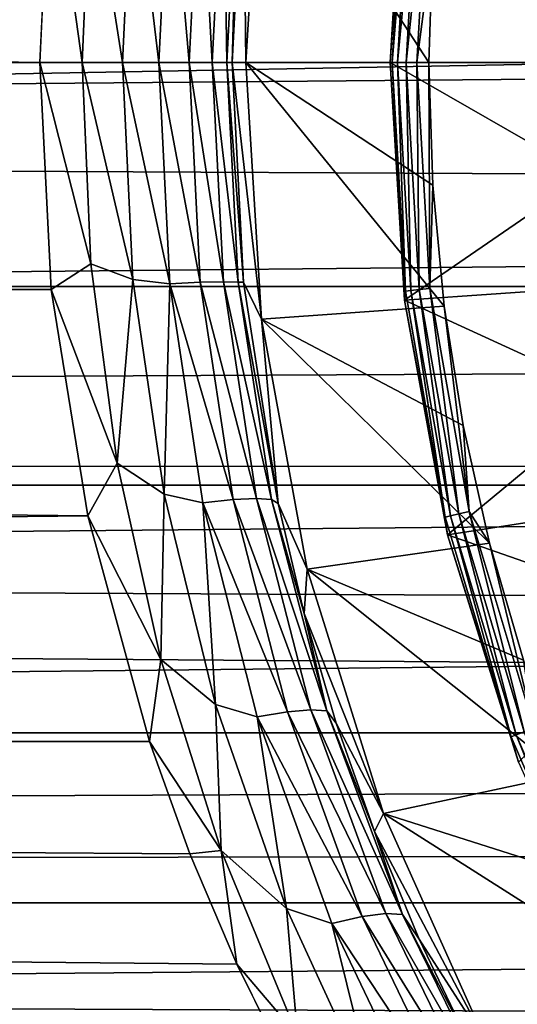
# Model space of a CAD drawing. Header units: metres. Extents: x -150 to 310, y -128 to 84.
# Tile 154 of 256: x -12.17 to -9.59, y -4.89 to 0.22. Entities that reach past the tile are written whole.
import ezdxf

# ---------------------------------------------------------------- set-up
doc = ezdxf.new("R2010")
doc.units = ezdxf.units.M
doc.layers.add('solid_26009703_SW0001', color=7, linetype='CONTINUOUS')

msp = doc.modelspace()

# ---------------------------------------------------------------- linework, layer by layer
at = {"layer": 'solid_26009703_SW0001'}
for points in [[(-8.752506, 2.096099, -20.895128), (-128, 2.195349, -20.884216), (-128, 0, -21)], [(97.199997, 0, 21), (-128, 0, 21), (-128, 2.195349, 20.884216)], [(97.199997, 1.099055, 20.97122), (97.199997, 0, 21), (-128, 2.195349, 20.884216)], [(-8.93924, 1.055771, -20.973444), (-8.752506, 2.096099, -20.895128), (-128, 0, -21)], [(-11.012439, 1.134177, -23.950216), (-10.918318, 1.333262, -28), (-11, 0, -28)], [(-10.05, 0, -28), (-11, 0, -28), (-10.918318, 1.333262, -28)], [(-10.028972, 0.637478, -28), (-10.05, 0, -28), (-10.918318, 1.333262, -28)], [(-10.25, 0, -39), (-10.25, 0, -28.200001), (-10.175266, 1.2355, -28.200001)], [(-10.171028, 1.188823, -28.138376), (-10.175266, 1.2355, -28.200001), (-10.25, 0, -28.200001)], [(-10.175274, 1.235438, -39), (-10.25, 0, -39), (-10.175266, 1.2355, -28.200001)], [(-10.175274, 1.235438, -39), (-9.25, 0, -40), (-10.25, 0, -39)], [(-10.175274, 1.235438, -39), (-9.230657, 0.586697, -40), (-9.25, 0, -40)], [(-10.171028, 1.188823, -28.138376), (-10.25, 0, -28.200001), (-10.24027, 0, -28.138376)], [(-10.171028, 1.188823, -28.138376), (-10.24027, 0, -28.138376), (-10.142828, 1.185527, -28.082544)], [(-10.24027, 0, -28.138376), (-10.211877, 0, -28.082544), (-10.142828, 1.185527, -28.082544)], [(-10.142828, 1.185527, -28.082544), (-10.211877, 0, -28.082544), (-10.098858, 1.180387, -28.038233)], [(-10.211877, 0, -28.082544), (-10.167608, 0, -28.038233), (-10.098858, 1.180387, -28.038233)], [(-10.098858, 1.180387, -28.038233), (-10.167608, 0, -28.038233), (-10.043431, 1.173909, -28.009789)], [(-12.012368, 1.166859, -22.970383), (-12.069973, 0, -23), (-127.5, 1.164931, -22.97048)], [(127.5, 1.164931, 22.97048), (-127.5, 1.164931, 22.97048), (-127.5, -1.164931, 22.97048)], [(127.5, -1.164931, 22.97048), (127.5, 1.164931, 22.97048), (-127.5, -1.164931, 22.97048)], [(-12.069973, 0, -23), (-127.5, -1.164931, -22.97048), (-127.5, 1.164931, -22.97048)], [(-11.849883, 0, -23.024521), (-12.069973, 0, -23), (-12.012368, 1.166859, -22.970383)], [(-11.804052, 1.044979, -22.999783), (-11.849883, 0, -23.024521), (-12.012368, 1.166859, -22.970383)], [(-11.586104, 1.127229, -23.067217), (-11.640387, 0, -23.096973), (-11.804052, 1.044979, -22.999783)], [(-11.451999, 0, -23.2138), (-11.640387, 0, -23.096973), (-11.586104, 1.127229, -23.067217)], [(-11.394435, 1.151261, -23.181873), (-11.451999, 0, -23.2138), (-11.586104, 1.127229, -23.067217)], [(-11.293978, 0, -23.369261), (-11.451999, 0, -23.2138), (-11.394435, 1.151261, -23.181873)], [(-11.236421, 1.143011, -23.337111), (-11.293978, 0, -23.369261), (-11.394435, 1.151261, -23.181873)], [(-11.174088, 0, -23.555714), (-11.293978, 0, -23.369261), (-11.236421, 1.143011, -23.337111)], [(-11.116167, 1.140297, -23.523298), (-11.174088, 0, -23.555714), (-11.236421, 1.143011, -23.337111)], [(-11.09822, 0, -23.763998), (-11.174088, 0, -23.555714), (-11.116167, 1.140297, -23.523298)], [(-11.039582, 1.143253, -23.731287), (-11.09822, 0, -23.763998), (-11.116167, 1.140297, -23.523298)], [(-11.039582, 1.143253, -23.731287), (-11.070125, 0, -23.982548), (-11.09822, 0, -23.763998)], [(-11.039582, 1.143253, -23.731287), (-11.012439, 1.134177, -23.950216), (-11.070125, 0, -23.982548)], [(-11.012439, 1.134177, -23.950216), (-11, 0, -28), (-11.070125, 0, -23.982548)], [(-10.167608, 0, -28.038233), (-10.111803, 0, -28.009789), (-10.043431, 1.173909, -28.009789)], [(-10.043431, 1.173909, -28.009789), (-10.111803, 0, -28.009789), (-10.028972, 0.637478, -28)], [(-9, 0, -21), (-8.93924, 1.055771, -20.973444), (-128, 0, -21)], [(-11.640387, 0, -23.096973), (-11.849883, 0, -23.024521), (-11.804052, 1.044979, -22.999783)], [(-10.111803, 0, -28.009789), (-10.05, 0, -28), (-10.028972, 0.637478, -28)], [(97.199997, -1.099055, 20.97122), (-128, -2.195349, 20.884216), (-128, 0, 21)], [(97.199997, 0, 21), (97.199997, -1.099055, 20.97122), (-128, 0, 21)], [(-11.804141, -1.045639, -22.99983), (-12.069973, 0, -23), (-11.849883, 0, -23.024521)], [(-11.586233, -1.12749, -23.067289), (-11.849883, 0, -23.024521), (-11.640387, 0, -23.096973)], [(-11.804141, -1.045639, -22.99983), (-11.849883, 0, -23.024521), (-11.586233, -1.12749, -23.067289)], [(-11.39467, -1.15045, -23.182011), (-11.640387, 0, -23.096973), (-11.451999, 0, -23.2138)], [(-11.586233, -1.12749, -23.067289), (-11.640387, 0, -23.096973), (-11.39467, -1.15045, -23.182011)], [(-11.236653, -1.142207, -23.337255), (-11.451999, 0, -23.2138), (-11.293978, 0, -23.369261)], [(-11.236653, -1.142207, -23.337255), (-11.39467, -1.15045, -23.182011), (-11.451999, 0, -23.2138)], [(-11.116398, -1.139496, -23.523453), (-11.293978, 0, -23.369261), (-11.174088, 0, -23.555714)], [(-11.116398, -1.139496, -23.523453), (-11.236653, -1.142207, -23.337255), (-11.293978, 0, -23.369261)], [(-11.039814, -1.142452, -23.731451), (-11.174088, 0, -23.555714), (-11.09822, 0, -23.763998)], [(-11.039814, -1.142452, -23.731451), (-11.116398, -1.139496, -23.523453), (-11.174088, 0, -23.555714)], [(-11.09822, 0, -23.763998), (-11.070125, 0, -23.982548), (-11.011621, -1.142195, -23.949549)], [(-11.039814, -1.142452, -23.731451), (-11.09822, 0, -23.763998), (-11.011621, -1.142195, -23.949549)], [(-10.028972, -0.637478, -28), (-11, 0, -28), (-10.05, 0, -28)], [(-10.25, 0, -39), (-9.25, 0, -40), (-9.230657, -0.586697, -40)], [(-10.175274, -1.235438, -39), (-10.25, 0, -39), (-9.230657, -0.586697, -40)], [(-10.175274, -1.235438, -39), (-10.25, 0, -28.200001), (-10.25, 0, -39)], [(-10.175274, -1.235438, -39), (-10.175266, -1.2355, -28.200001), (-10.25, 0, -28.200001)], [(-10.24027, 0, -28.138376), (-10.25, 0, -28.200001), (-10.175266, -1.2355, -28.200001)], [(-10.043431, -1.173909, -28.009789), (-10.05, 0, -28), (-10.111803, 0, -28.009789)], [(-10.043431, -1.173909, -28.009789), (-10.028972, -0.637478, -28), (-10.05, 0, -28)], [(-9, 0, -21), (-128, 0, -21), (-128, -2.195349, -20.884216)], [(-8.939217, -1.055942, -20.973434), (-9, 0, -21), (-128, -2.195349, -20.884216)], [(-12.069973, 0, -23), (-12.010354, -1.179503, -22.969736), (-127.5, -1.164931, -22.97048)], [(-11.804141, -1.045639, -22.99983), (-12.010354, -1.179503, -22.969736), (-12.069973, 0, -23)], [(-11.070125, 0, -23.982548), (-11, 0, -28), (-10.918318, -1.333262, -28)], [(-11.011621, -1.142195, -23.949549), (-11.070125, 0, -23.982548), (-10.918318, -1.333262, -28)], [(-9.969424, -1.266163, -28), (-10.918318, -1.333262, -28), (-11, 0, -28)], [(-10.028972, -0.637478, -28), (-9.969424, -1.266163, -28), (-11, 0, -28)], [(-10.171028, -1.188823, -28.138376), (-10.24027, 0, -28.138376), (-10.175266, -1.2355, -28.200001)], [(-10.171028, -1.188823, -28.138376), (-10.211877, 0, -28.082544), (-10.24027, 0, -28.138376)], [(-10.142828, -1.185527, -28.082544), (-10.167608, 0, -28.038233), (-10.211877, 0, -28.082544)], [(-10.171028, -1.188823, -28.138376), (-10.142828, -1.185527, -28.082544), (-10.211877, 0, -28.082544)], [(-10.098858, -1.180387, -28.038233), (-10.111803, 0, -28.009789), (-10.167608, 0, -28.038233)], [(-10.142828, -1.185527, -28.082544), (-10.098858, -1.180387, -28.038233), (-10.167608, 0, -28.038233)], [(-10.098858, -1.180387, -28.038233), (-10.043431, -1.173909, -28.009789), (-10.111803, 0, -28.009789)], [(-10.175274, -1.235438, -39), (-9.230657, -0.586697, -40), (-9.175855, -1.165318, -40)], [(-10.043431, -1.173909, -28.009789), (-9.969424, -1.266163, -28), (-10.028972, -0.637478, -28)], [(-8.752431, -2.096414, -20.895096), (-8.939217, -1.055942, -20.973434), (-128, -2.195349, -20.884216)], [(-11.667546, -2.082399, -22.926615), (-12.010354, -1.179503, -22.969736), (-11.804141, -1.045639, -22.99983)], [(-11.667546, -2.082399, -22.926615), (-11.804141, -1.045639, -22.99983), (-11.586233, -1.12749, -23.067289)], [(97.199997, -1.099055, 20.97122), (97.199997, -2.195098, 20.88496), (-128, -2.195349, 20.884216)], [(127.5, -1.164931, 22.97048), (-127.5, -1.164931, 22.97048), (-127.5, -3.482839, 22.734772)], [(127.5, -3.482839, 22.734772), (127.5, -1.164931, 22.97048), (-127.5, -3.482839, 22.734772)], [(-11.819714, -2.354977, -22.87912), (-127.5, -3.482839, -22.734772), (-127.5, -1.164931, -22.97048)], [(-12.010354, -1.179503, -22.969736), (-11.819714, -2.354977, -22.87912), (-127.5, -1.164931, -22.97048)], [(-11.667546, -2.082399, -22.926615), (-11.586233, -1.12749, -23.067289), (-11.424633, -2.243194, -22.97945)], [(-11.424633, -2.243194, -22.97945), (-11.586233, -1.12749, -23.067289), (-11.39467, -1.15045, -23.182011)], [(-11.424633, -2.243194, -22.97945), (-11.39467, -1.15045, -23.182011), (-11.223689, -2.287698, -23.088043)], [(-11.236653, -1.142207, -23.337255), (-11.065765, -2.270816, -23.242682), (-11.39467, -1.15045, -23.182011)], [(-11.065765, -2.270816, -23.242682), (-11.223689, -2.287698, -23.088043), (-11.39467, -1.15045, -23.182011)], [(-11.116398, -1.139496, -23.523453), (-10.944517, -2.264824, -23.428158), (-11.236653, -1.142207, -23.337255)], [(-10.944517, -2.264824, -23.428158), (-11.065765, -2.270816, -23.242682), (-11.236653, -1.142207, -23.337255)], [(-10.865903, -2.270017, -23.635355), (-10.944517, -2.264824, -23.428158), (-11.116398, -1.139496, -23.523453)], [(-11.039814, -1.142452, -23.731451), (-10.865903, -2.270017, -23.635355), (-11.116398, -1.139496, -23.523453)], [(-11.039814, -1.142452, -23.731451), (-11.011621, -1.142195, -23.949549), (-10.832808, -2.290931, -23.852114)], [(-11.039814, -1.142452, -23.731451), (-10.832808, -2.290931, -23.852114), (-10.865903, -2.270017, -23.635355)], [(-10.832808, -2.290931, -23.852114), (-11.011621, -1.142195, -23.949549), (-10.918318, -1.333262, -28)], [(-10.175274, -1.235438, -39), (-9.175855, -1.165318, -40), (-9.085593, -1.735866, -40)], [(-10.098858, -1.180387, -28.038233), (-9.893538, -2.344812, -28.038233), (-10.043431, -1.173909, -28.009789)], [(-10.043431, -1.173909, -28.009789), (-9.839238, -2.331942, -28.009789), (-9.969424, -1.266163, -28)], [(-9.893538, -2.344812, -28.038233), (-9.839238, -2.331942, -28.009789), (-10.043431, -1.173909, -28.009789)], [(-11.667546, -2.082399, -22.926615), (-11.819714, -2.354977, -22.87912), (-12.010354, -1.179503, -22.969736)], [(-10.171028, -1.188823, -28.138376), (-10.175266, -1.2355, -28.200001), (-9.964242, -2.361569, -28.138376)], [(-10.171028, -1.188823, -28.138376), (-9.964242, -2.361569, -28.138376), (-10.142828, -1.185527, -28.082544)], [(-10.142828, -1.185527, -28.082544), (-9.936615, -2.355021, -28.082544), (-10.098858, -1.180387, -28.038233)], [(-9.964242, -2.361569, -28.138376), (-9.936615, -2.355021, -28.082544), (-10.142828, -1.185527, -28.082544)], [(-9.936615, -2.355021, -28.082544), (-9.893538, -2.344812, -28.038233), (-10.098858, -1.180387, -28.038233)], [(-9.969424, -1.266163, -28), (-9.871358, -1.886057, -28), (-10.918318, -1.333262, -28)], [(-10.175274, -1.235438, -39), (-9.085593, -1.735866, -40), (-9.952166, -2.452938, -39)], [(-10.175274, -1.235438, -39), (-9.952166, -2.452938, -39), (-10.175266, -1.2355, -28.200001)], [(-9.952166, -2.452938, -39), (-9.952154, -2.452984, -28.200001), (-10.175266, -1.2355, -28.200001)], [(-9.964242, -2.361569, -28.138376), (-10.175266, -1.2355, -28.200001), (-9.952154, -2.452984, -28.200001)], [(-9.839238, -2.331942, -28.009789), (-9.871358, -1.886057, -28), (-9.969424, -1.266163, -28)], [(-9.734536, -2.497835, -28), (-10.680606, -2.631254, -28), (-10.918318, -1.333262, -28)], [(-10.832808, -2.290931, -23.852114), (-10.918318, -1.333262, -28), (-10.680606, -2.631254, -28)], [(-9.871358, -1.886057, -28), (-9.734536, -2.497835, -28), (-10.918318, -1.333262, -28)], [(-9.952166, -2.452938, -39), (-9.085593, -1.735866, -40), (-8.959654, -2.298964, -40)], [(-9.839238, -2.331942, -28.009789), (-9.734536, -2.497835, -28), (-9.871358, -1.886057, -28)], [(-8.439678, -3.125385, -20.766125), (-8.752431, -2.096414, -20.895096), (-128, -2.195349, -20.884216)], [(-11.441566, -3.10105, -22.807226), (-11.819714, -2.354977, -22.87912), (-11.667546, -2.082399, -22.926615)], [(-11.441566, -3.10105, -22.807226), (-11.667546, -2.082399, -22.926615), (-11.424633, -2.243194, -22.97945)], [(97.199997, -2.195098, 20.88496), (97.199997, -3.285124, 20.741455), (-128, -2.195349, 20.884216)], [(-8.439678, -3.125385, -20.766125), (-128, -2.195349, -20.884216), (-128, -4.364604, -20.541378)], [(97.199997, -3.285124, 20.741455), (-128, -4.364604, 20.541378), (-128, -2.195349, 20.884216)], [(-11.441566, -3.10105, -22.807226), (-11.424633, -2.243194, -22.97945), (-11.157754, -3.335416, -22.836861)], [(-11.157754, -3.335416, -22.836861), (-11.424633, -2.243194, -22.97945), (-11.223689, -2.287698, -23.088043)], [(-11.065765, -2.270816, -23.242682), (-10.784137, -3.372628, -23.089565), (-11.223689, -2.287698, -23.088043)], [(-11.157754, -3.335416, -22.836861), (-11.223689, -2.287698, -23.088043), (-10.941658, -3.398867, -22.935823)], [(-10.784137, -3.372628, -23.089565), (-10.941658, -3.398867, -22.935823), (-11.223689, -2.287698, -23.088043)], [(-10.944517, -2.264824, -23.428158), (-10.661557, -3.362307, -23.273973), (-11.065765, -2.270816, -23.242682)], [(-10.661557, -3.362307, -23.273973), (-10.784137, -3.372628, -23.089565), (-11.065765, -2.270816, -23.242682)], [(-10.579943, -3.368408, -23.479982), (-10.661557, -3.362307, -23.273973), (-10.944517, -2.264824, -23.428158)], [(-10.865903, -2.270017, -23.635355), (-10.579943, -3.368408, -23.479982), (-10.944517, -2.264824, -23.428158)], [(-10.865903, -2.270017, -23.635355), (-10.832808, -2.290931, -23.852114), (-10.697165, -2.863068, -23.778645)], [(-10.865903, -2.270017, -23.635355), (-10.697165, -2.863068, -23.778645), (-10.579943, -3.368408, -23.479982)], [(-10.697165, -2.863068, -23.778645), (-10.832808, -2.290931, -23.852114), (-10.680606, -2.631254, -28)], [(-9.952166, -2.452938, -39), (-8.959654, -2.298964, -40), (-8.797032, -2.857472, -40)], [(-9.936615, -2.355021, -28.082544), (-9.596025, -3.492668, -28.082544), (-9.893538, -2.344812, -28.038233)], [(-9.893538, -2.344812, -28.038233), (-9.554426, -3.477527, -28.038233), (-9.839238, -2.331942, -28.009789)], [(-9.596025, -3.492668, -28.082544), (-9.554426, -3.477527, -28.038233), (-9.893538, -2.344812, -28.038233)], [(-9.839238, -2.331942, -28.009789), (-9.501987, -3.458441, -28.009789), (-9.734536, -2.497835, -28)], [(-9.554426, -3.477527, -28.038233), (-9.501987, -3.458441, -28.009789), (-9.839238, -2.331942, -28.009789)], [(-11.819714, -2.354977, -22.87912), (-11.500168, -3.527675, -22.727858), (-127.5, -3.482839, -22.734772)], [(-11.441566, -3.10105, -22.807226), (-11.500168, -3.527675, -22.727858), (-11.819714, -2.354977, -22.87912)], [(-9.964242, -2.361569, -28.138376), (-9.622705, -3.502378, -28.138376), (-9.936615, -2.355021, -28.082544)], [(-9.964242, -2.361569, -28.138376), (-9.952154, -2.452984, -28.200001), (-9.622705, -3.502378, -28.138376)], [(-9.622705, -3.502378, -28.138376), (-9.596025, -3.492668, -28.082544), (-9.936615, -2.355021, -28.082544)], [(-9.952166, -2.452938, -39), (-8.797032, -2.857472, -40), (-9.583884, -3.634785, -39)], [(-9.952166, -2.452938, -39), (-9.583884, -3.634785, -39), (-9.952154, -2.452984, -28.200001)], [(-9.583884, -3.634785, -39), (-9.583916, -3.634701, -28.200001), (-9.952154, -2.452984, -28.200001)], [(-9.622705, -3.502378, -28.138376), (-9.952154, -2.452984, -28.200001), (-9.583916, -3.634701, -28.200001)], [(-9.734536, -2.497835, -28), (-9.557878, -3.104583, -28), (-10.680606, -2.631254, -28)], [(-9.501987, -3.458441, -28.009789), (-9.557878, -3.104583, -28), (-9.734536, -2.497835, -28)], [(-10.697165, -2.863068, -23.778645), (-10.680606, -2.631254, -28), (-10.284229, -3.901513, -28)], [(-9.343287, -3.70087, -28), (-10.284229, -3.901513, -28), (-10.680606, -2.631254, -28)], [(-9.557878, -3.104583, -28), (-9.343287, -3.70087, -28), (-10.680606, -2.631254, -28)], [(-10.530388, -3.431083, -23.68832), (-10.697165, -2.863068, -23.778645), (-10.284229, -3.901513, -28)], [(-10.579943, -3.368408, -23.479982), (-10.697165, -2.863068, -23.778645), (-10.530388, -3.431083, -23.68832)], [(-11.128509, -4.093877, -22.645376), (-11.500168, -3.527675, -22.727858), (-11.441566, -3.10105, -22.807226)], [(-11.128509, -4.093877, -22.645376), (-11.441566, -3.10105, -22.807226), (-11.157754, -3.335416, -22.836861)], [(-8.000856, -4.121444, -20.591593), (-8.439678, -3.125385, -20.766125), (-128, -4.364604, -20.541378)], [(97.199997, -3.285124, 20.741455), (97.199997, -4.366146, 20.5411), (-128, -4.364604, 20.541378)], [(-10.788886, -4.394167, -22.644836), (-11.157754, -3.335416, -22.836861), (-10.941658, -3.398867, -22.935823)], [(-11.128509, -4.093877, -22.645376), (-11.157754, -3.335416, -22.836861), (-10.788886, -4.394167, -22.644836)], [(-10.784137, -3.372628, -23.089565), (-10.395989, -4.436414, -22.884159), (-10.941658, -3.398867, -22.935823)], [(-10.661557, -3.362307, -23.273973), (-10.272161, -4.420386, -23.06732), (-10.784137, -3.372628, -23.089565)], [(-10.272161, -4.420386, -23.06732), (-10.395989, -4.436414, -22.884159), (-10.784137, -3.372628, -23.089565)], [(-10.187076, -4.425639, -23.271944), (-10.272161, -4.420386, -23.06732), (-10.661557, -3.362307, -23.273973)], [(-10.579943, -3.368408, -23.479982), (-10.187076, -4.425639, -23.271944), (-10.661557, -3.362307, -23.273973)], [(-10.579943, -3.368408, -23.479982), (-10.530388, -3.431083, -23.68832), (-10.331765, -3.994611, -23.582584)], [(-10.579943, -3.368408, -23.479982), (-10.331765, -3.994611, -23.582584), (-10.187076, -4.425639, -23.271944)], [(-10.788886, -4.394167, -22.644836), (-10.941658, -3.398867, -22.935823), (-10.552477, -4.472935, -22.731461)], [(-10.395989, -4.436414, -22.884159), (-10.552477, -4.472935, -22.731461), (-10.941658, -3.398867, -22.935823)], [(-10.331765, -3.994611, -23.582584), (-10.530388, -3.431083, -23.68832), (-10.284229, -3.901513, -28)], [(127.5, -3.482839, 22.734772), (-127.5, -3.482839, 22.734772), (-127.5, -5.765008, 22.265774)], [(127.5, -5.765008, 22.265774), (127.5, -3.482839, 22.734772), (-127.5, -5.765008, 22.265774)], [(-10.765728, -5.25026, -22.392738), (-127.5, -5.765008, -22.265774), (-127.5, -3.482839, -22.734772)], [(-11.046508, -4.683871, -22.518023), (-10.765728, -5.25026, -22.392738), (-127.5, -3.482839, -22.734772)], [(-11.290905, -4.10965, -22.629866), (-11.046508, -4.683871, -22.518023), (-127.5, -3.482839, -22.734772)], [(-11.500168, -3.527675, -22.727858), (-11.290905, -4.10965, -22.629866), (-127.5, -3.482839, -22.734772)], [(-11.128509, -4.093877, -22.645376), (-11.290905, -4.10965, -22.629866), (-11.500168, -3.527675, -22.727858)], [(-9.622705, -3.502378, -28.138376), (-9.151039, -4.595825, -28.138376), (-9.596025, -3.492668, -28.082544)], [(-9.622705, -3.502378, -28.138376), (-9.583916, -3.634701, -28.200001), (-9.151039, -4.595825, -28.138376)], [(-9.596025, -3.492668, -28.082544), (-9.125667, -4.583082, -28.082544), (-9.554426, -3.477527, -28.038233)], [(-9.151039, -4.595825, -28.138376), (-9.125667, -4.583082, -28.082544), (-9.596025, -3.492668, -28.082544)], [(-9.343287, -3.70087, -28), (-9.093215, -4.27968, -28), (-10.284229, -3.901513, -28)], [(-10.331765, -3.994611, -23.582584), (-10.284229, -3.901513, -28), (-9.740727, -5.110221, -28)], [(-8.807472, -4.839894, -28), (-9.740727, -5.110221, -28), (-10.284229, -3.901513, -28)], [(-9.093215, -4.27968, -28), (-8.807472, -4.839894, -28), (-10.284229, -3.901513, -28)], [(-10.100373, -4.553133, -23.462906), (-10.331765, -3.994611, -23.582584), (-9.740727, -5.110221, -28)], [(-10.187076, -4.425639, -23.271944), (-10.331765, -3.994611, -23.582584), (-10.100373, -4.553133, -23.462906)], [(-7.431342, -5.07439, -20.377697), (-8.000856, -4.121444, -20.591593), (-128, -4.364604, -20.541378)], [(-11.128509, -4.093877, -22.645376), (-11.046508, -4.683871, -22.518023), (-11.290905, -4.10965, -22.629866)], [(-10.731213, -5.053524, -22.445923), (-11.046508, -4.683871, -22.518023), (-11.128509, -4.093877, -22.645376)], [(-10.731213, -5.053524, -22.445923), (-11.128509, -4.093877, -22.645376), (-10.788886, -4.394167, -22.644836)], [(-7.431342, -5.07439, -20.377697), (-128, -4.364604, -20.541378), (-128, -6.490467, -19.971094)], [(97.199997, -6.489357, 19.972187), (-128, -6.490467, 19.971094), (-128, -4.364604, 20.541378)], [(97.199997, -5.4352, 20.284443), (97.199997, -6.489357, 19.972187), (-128, -4.364604, 20.541378)], [(97.199997, -4.366146, 20.5411), (97.199997, -5.4352, 20.284443), (-128, -4.364604, 20.541378)], [(-10.322006, -5.410223, -22.410248), (-10.788886, -4.394167, -22.644836), (-10.552477, -4.472935, -22.731461)], [(-10.731213, -5.053524, -22.445923), (-10.788886, -4.394167, -22.644836), (-10.322006, -5.410223, -22.410248)], [(-10.395989, -4.436414, -22.884159), (-9.906373, -5.452122, -22.634455), (-10.552477, -4.472935, -22.731461)], [(-10.272161, -4.420386, -23.06732), (-9.781868, -5.428863, -22.816378), (-10.395989, -4.436414, -22.884159)], [(-9.781868, -5.428863, -22.816378), (-9.906373, -5.452122, -22.634455), (-10.395989, -4.436414, -22.884159)], [(-9.693421, -5.431286, -23.019625), (-9.781868, -5.428863, -22.816378), (-10.272161, -4.420386, -23.06732)], [(-10.187076, -4.425639, -23.271944), (-9.693421, -5.431286, -23.019625), (-10.272161, -4.420386, -23.06732)], [(-10.187076, -4.425639, -23.271944), (-10.100373, -4.553133, -23.462906), (-9.835152, -5.105906, -23.328676)], [(-10.187076, -4.425639, -23.271944), (-9.835152, -5.105906, -23.328676), (-9.693421, -5.431286, -23.019625)], [(-10.322006, -5.410223, -22.410248), (-10.552477, -4.472935, -22.731461), (-10.06082, -5.499919, -22.482796)], [(-9.906373, -5.452122, -22.634455), (-10.06082, -5.499919, -22.482796), (-10.552477, -4.472935, -22.731461)], [(-9.835152, -5.105906, -23.328676), (-10.100373, -4.553133, -23.462906), (-9.740727, -5.110221, -28)], [(-10.731213, -5.053524, -22.445923), (-10.765728, -5.25026, -22.392738), (-11.046508, -4.683871, -22.518023)], [(-8.807472, -4.839894, -28), (-8.484894, -5.384902, -28), (-9.740727, -5.110221, -28)]]:
    msp.add_3dface(points, dxfattribs=at)

doc.saveas('drawing.dxf')
